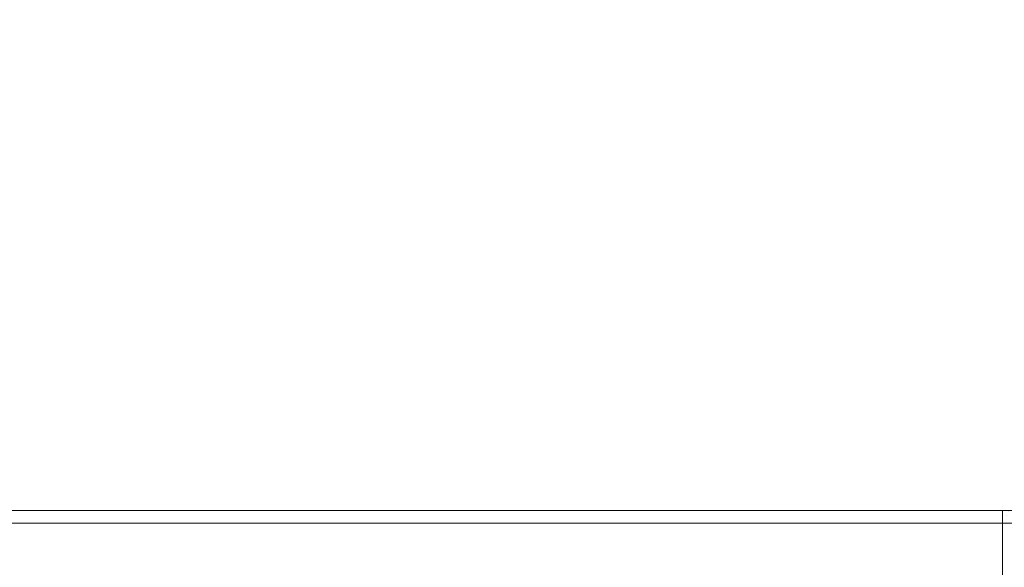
# Model space of a CAD drawing. Header units: millimetres. Extents: x 2826 to 3034, y 1533 to 1590.
# Tile 167 of 248: x 2993.64 to 3005.22, y 1557.64 to 1564.08. Entities that reach past the tile are written whole.
import ezdxf
from ezdxf.enums import TextEntityAlignment as Align

# ---------------------------------------------------------------- set-up
doc = ezdxf.new("R2010")
doc.units = ezdxf.units.MM
doc.layers.add('_Caneta_No__220', color=7, linetype='Continuous', lineweight=15, true_color=0x8a8a8a)
doc.styles.add('ESTILO_GERADO_2', font='arial.ttf')

# ---------------------------------------------------------------- blocks, each defined once
blk = doc.blocks.new('A$Cdd268059')
at = {"layer": '_Caneta_No__220'}
h = blk.add_hatch(dxfattribs=at)
h.set_pattern_fill('CONCRETO_ESTRUTURAL_0005', color=256, style=0, pattern_type=2)
h.set_pattern_definition([(0, (0.0233, 0.6193), (0, 0.779423), [0.075, -0.375]), (0, (0.2483, 1.009), (0, 0.779423), [0.075, -0.375]), (60, (0.0233, 0.6193), (-0.675, 0.389711), [0.075, -0.375]), (60, (0.4733, 0.6193), (-0.675, 0.389711), [0.075, -0.375]), (120, (0.0983, 0.6193), (0.675, 0.389711), [0.075, -0.375]), (120, (0.5483, 0.6193), (0.675, 0.389711), [0.075, -0.375]), (0, (0.02328, 0.69431), (0, 0.15), [0, -0.15, 0, -0.225]), (45, (0.09828, 0.69431), (-0.106066, 0.106066), [0, -0.1125, 0, -0.1875])])
h.paths.add_polyline_path([(19.296, 11.617), (18.846, 11.617), (18.846, 11.467), (19.296, 11.467)])
for p, q in [((18.846, 11.617), (0, 11.617)), ((5.003, 11.617), (31.021, 11.617)), ((18.846, 11.617), (18.846, 9.141)), ((31.021, 11.617), (18.846, 11.617)), ((18.846, 10.417), (18.846, 11.617))]:
    blk.add_line(p, q, dxfattribs=at)
for points in [[(0.832, 1.819), (18.846, 1.819), (18.85, 0.041), (25.164, 0.055), (25.164, 1.819), (41.007, 1.819), (41.007, 17.387), (31.021, 17.387), (31.021, 11.617), (18.846, 11.617), (18.846, 10.417), (0.832, 10.417)], [(19.296, 11.617), (18.846, 11.617), (18.846, 11.467), (19.296, 11.467)]]:
    blk.add_lwpolyline(points, close=True, dxfattribs=at)
for points in [[(18.846, 11.617), (0, 11.617)], [(31.021, 11.617), (18.846, 11.617)], [(0.15, 11.467), (18.846, 11.467)], [(18.846, 11.467), (31.021, 11.467)]]:
    blk.add_lwpolyline(points, dxfattribs=at)
at = {"layer": '_Caneta_No__220', "style": 'ESTILO_GERADO_2'}
for p in [(34.431, 10.546), (35.031, 10.546)]:
    blk.add_attdef('txt', text='', height=0.12, dxfattribs=at).set_placement(p, align=Align.MIDDLE_CENTER)
blk.add_attdef('txt', text='', height=0.12, rotation=90, dxfattribs=at).set_placement((1.296, 6.403), align=Align.MIDDLE_CENTER)

msp = doc.modelspace()

# ---------------------------------------------------------------- block references
msp.add_blockref('A$Cdd268059', (2986.353, 1546.693))

doc.saveas('drawing.dxf')
